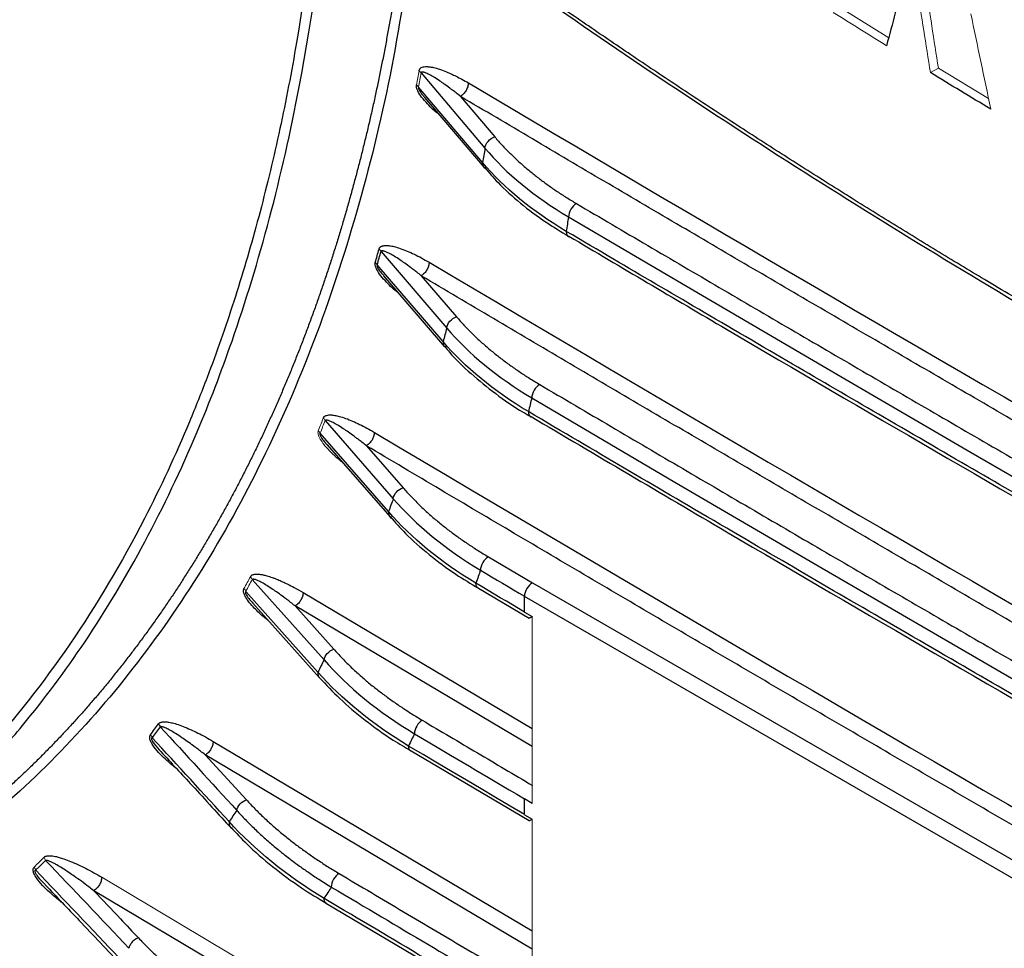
# Paper-space layout 'Sheet2' of a CAD drawing. Header units: millimetres. Extents: x 0 to 1118, y 0 to 864.
# Tile 14 of 85: x 162 to 198, y 580 to 614. Entities that reach past the tile are written whole.
import ezdxf

# ---------------------------------------------------------------- set-up
doc = ezdxf.new("R2010")
doc.units = ezdxf.units.MM

psp = doc.layouts.new('Sheet2')

# ---------------------------------------------------------------- linework, layer by layer
at = {"color": 144, "linetype": 'Continuous', "lineweight": 0}
for p, q in [((193.453, 613.388), (191.732, 614.461)), ((195.259, 612.277), (194.968, 612.119)), ((197.076, 611.18), (195.258, 612.277)), ((180.521, 585.608), (180.521, 592.385)), ((180.521, 578.259), (180.521, 585.036)), ((164.898, 582.929), (180.521, 573.637))]:
    psp.add_line(p, q, dxfattribs=at)
at = {"color": 7, "linetype": 'Continuous', "lineweight": 30}
for p, q in [((176.485, 612.112), (178.805, 609.376)), ((178.716, 608.858), (176.391, 611.596)), ((176.614, 611.22), (178.77, 608.682)), ((177.915, 611.258), (179.164, 609.786)), ((175.032, 605.634), (177.417, 602.856)), ((177.286, 602.363), (174.895, 605.144)), ((175.126, 604.751), (177.34, 602.177)), ((176.491, 604.753), (177.774, 603.259)), ((173.006, 599.498), (175.478, 596.663)), ((175.305, 596.195), (172.824, 599.035)), ((173.064, 598.626), (175.359, 596)), ((174.503, 598.584), (175.833, 597.059)), ((178.928, 594.557), (180.528, 593.612)), ((170.36, 593.734), (172.965, 590.814)), ((178.573, 593.42), (180.412, 592.335)), ((180.528, 593.612), (222.952, 569.122)), ((172.743, 590.375), (170.125, 593.303)), ((222.665, 568.628), (180.238, 593.12)), ((180.244, 592.552), (180.244, 593.123)), ((170.378, 592.873), (172.797, 590.17)), ((171.916, 592.773), (173.318, 591.202)), ((180.238, 592.548), (180.521, 592.385)), ((168.655, 587.37), (170.149, 585.739)), ((176.125, 587.515), (180.412, 584.987)), ((180.521, 585.608), (180.238, 585.771)), ((180.244, 585.203), (180.244, 585.775)), ((180.238, 585.2), (180.521, 585.036)), ((173.05, 581.98), (180.412, 577.638))]:
    psp.add_line(p, q, dxfattribs=at)
at = {"color": 8, "linetype": 'Continuous', "lineweight": 30}
for p, q in [((172.204, 593.26), (180.521, 588.332)), ((180.521, 587.674), (171.916, 592.773)), ((168.943, 587.857), (180.521, 580.985)), ((180.521, 580.327), (168.655, 587.37)), ((180.521, 572.979), (164.61, 582.442))]:
    psp.add_line(p, q, dxfattribs=at)
at = {"color": 7, "linetype": 'Continuous', "lineweight": 30, "flags": 128}
for points in [[(181.836, 606.883), (186.695, 604.03), (191.567, 601.183), (196.45, 598.343), (201.345, 595.51), (206.253, 592.684), (211.172, 589.865), (216.103, 587.053), (221.046, 584.248)], [(180.504, 600.319), (185.694, 597.268), (190.897, 594.225), (196.114, 591.189), (201.345, 588.161), (206.59, 585.142), (211.848, 582.13), (217.12, 579.126), (222.406, 576.13)], [(178.642, 594.069), (178.842, 593.951), (179.042, 593.833), (179.243, 593.714), (179.443, 593.596), (179.643, 593.478), (179.844, 593.36), (180.044, 593.242), (180.244, 593.123)], [(180.244, 592.552), (180.023, 592.682), (179.802, 592.813), (179.581, 592.943), (179.36, 593.073), (179.139, 593.204), (178.918, 593.334), (178.697, 593.465), (178.476, 593.595)], [(180.244, 585.203), (179.717, 585.514), (179.19, 585.825), (178.663, 586.136), (178.137, 586.447), (177.61, 586.758), (177.084, 587.069), (176.558, 587.381), (176.032, 587.692)]]:
    psp.add_lwpolyline(points, dxfattribs=at)
at = {"color": 7, "linetype": 'Continuous', "lineweight": 30}
psp.add_arc((354.859, 886.341), 305.875, 234.05898, 245.94639, dxfattribs=at)
for points, knots in [([(153.475, 581.121), (153.591, 581.189), (153.82, 581.323), (154.156, 581.526), (154.48, 581.728), (154.791, 581.928), (155.091, 582.126), (155.38, 582.321), (155.657, 582.513), (155.923, 582.701), (156.178, 582.886), (156.423, 583.067), (156.656, 583.244), (156.879, 583.416), (157.092, 583.583), (157.295, 583.745), (157.487, 583.901), (157.67, 584.052), (157.842, 584.197), (158.396, 584.667), (159.26, 585.449), (160.352, 586.542), (161.253, 587.524), (162.588, 589.085), (165.193, 592.581), (167.713, 597.294), (170.306, 604.047), (172.752, 613.29), (173.982, 627.155), (173.015, 642.218), (171.115, 653.749), (169.468, 660.965), (167.776, 667.463), (165.586, 674.775), (163.138, 681.567), (161.471, 685.787), (160.675, 687.754), (159.497, 690.553), (158.473, 692.873), (157.745, 694.47), (157.452, 695.107), (157.116, 695.83), (156.737, 696.638), (156.312, 697.532), (155.841, 698.51), (155.322, 699.571), (154.753, 700.715), (154.134, 701.941), (153.7, 702.783), (153.475, 703.218)], [0, 0, 0, 0, 0.004571, 0.009013, 0.013327, 0.017511, 0.021566, 0.025491, 0.029288, 0.032955, 0.036494, 0.039903, 0.043183, 0.046333, 0.049355, 0.052247, 0.055011, 0.057645, 0.06015, 0.062526, 0.081844, 0.098705, 0.113108, 0.125052, 0.164593, 0.250044, 0.282762, 0.366089, 0.49991, 0.607329, 0.684825, 0.732362, 0.74992, 0.812432, 0.874941, 0.882306, 0.895183, 0.913572, 0.937471, 0.941122, 0.94535, 0.950157, 0.955543, 0.961506, 0.968048, 0.975169, 0.982868, 0.991145, 1, 1, 1, 1]), ([(153.183, 703.058), (153.296, 702.839), (153.523, 702.4), (153.861, 701.741), (154.195, 701.082), (154.527, 700.421), (154.856, 699.761), (155.181, 699.099), (155.505, 698.438), (156.016, 697.379), (156.965, 695.38), (158.639, 691.713), (160.678, 686.924), (162.867, 681.314), (164.777, 675.928), (167.112, 668.627), (169.636, 659.247), (171.906, 647.516), (173.071, 636.702), (173.306, 627.276), (172.902, 619.626), (172.125, 613.842), (171.3, 609.685), (170.563, 606.682), (169.71, 603.8), (168.869, 601.403), (167.811, 598.751), (166.249, 595.393), (163.81, 591.291), (161.405, 588.242), (159.144, 585.866), (157.777, 584.628), (156.55, 583.653), (156.006, 583.24), (155.456, 582.842), (154.898, 582.457), (154.334, 582.086), (153.763, 581.728), (153.376, 581.501), (153.183, 581.387)], [0, 0, 0, 0, 0.004481, 0.008958, 0.01343, 0.017897, 0.02236, 0.026817, 0.03127, 0.035717, 0.048133, 0.071435, 0.108888, 0.142867, 0.181641, 0.214301, 0.285712, 0.365738, 0.448943, 0.510178, 0.571408, 0.624986, 0.651785, 0.678572, 0.705372, 0.732154, 0.748405, 0.78573, 0.839311, 0.892856, 0.909095, 0.946426, 0.954095, 0.961759, 0.969418, 0.977071, 0.984719, 0.992362, 1, 1, 1, 1]), ([(175.988, 638.912), (176.251, 638.72), (176.777, 638.335), (177.572, 637.76), (178.37, 637.187), (179.172, 636.616), (179.978, 636.047), (180.788, 635.48), (181.601, 634.914), (182.419, 634.35), (183.24, 633.789), (184.065, 633.229), (184.894, 632.671), (185.727, 632.114), (186.564, 631.56), (187.404, 631.008), (190.081, 629.262), (194.676, 626.365), (201.344, 622.403), (208.212, 618.557), (213.508, 615.762), (217.096, 613.938), (218.9, 613.034), (220.715, 612.138), (222.541, 611.251), (224.379, 610.37), (226.228, 609.498), (228.087, 608.633), (229.337, 608.063), (229.961, 607.778)], [0, 0, 0, 0, 0.016657, 0.033312, 0.049966, 0.066618, 0.08327, 0.09992, 0.116571, 0.133221, 0.149872, 0.166523, 0.183174, 0.199826, 0.21648, 0.233135, 0.249791, 0.374894, 0.5, 0.625102, 0.750209, 0.781438, 0.812662, 0.843883, 0.875102, 0.906322, 0.937544, 0.968769, 1, 1, 1, 1]), ([(229.961, 607.778), (229.051, 608.29), (227.231, 609.314), (224.506, 610.852), (221.783, 612.392), (219.065, 613.934), (216.35, 615.479), (213.639, 617.025), (210.931, 618.573), (208.227, 620.124), (205.526, 621.677), (202.83, 623.231), (200.136, 624.788), (197.447, 626.347), (194.761, 627.908), (192.079, 629.471), (189.4, 631.037), (186.725, 632.604), (184.053, 634.173), (181.386, 635.745), (178.721, 637.318), (176.948, 638.369), (176.061, 638.894)], [0, 0, 0, 0, 0.050003, 0.100004, 0.150005, 0.200006, 0.250006, 0.300005, 0.350004, 0.400003, 0.450001, 0.5, 0.549999, 0.599997, 0.649996, 0.699995, 0.749994, 0.799994, 0.849995, 0.899996, 0.949997, 1, 1, 1, 1]), ([(230.187, 587.267), (229.857, 587.416), (229.198, 587.716), (228.213, 588.168), (227.231, 588.622), (226.252, 589.078), (225.277, 589.537), (224.305, 589.997), (223.336, 590.46), (222.371, 590.924), (221.409, 591.39), (220.45, 591.859), (219.495, 592.33), (218.543, 592.802), (217.594, 593.277), (216.649, 593.753), (215.707, 594.232), (214.769, 594.713), (213.834, 595.195), (212.902, 595.68), (211.974, 596.166), (211.05, 596.655), (210.129, 597.145), (209.211, 597.637), (208.297, 598.131), (207.387, 598.627), (206.48, 599.126), (205.576, 599.625), (204.677, 600.127), (203.78, 600.631), (202.887, 601.136), (201.998, 601.644), (200.722, 602.378), (199.067, 603.342), (197.125, 604.493), (195.283, 605.604), (193.538, 606.673), (191.807, 607.75), (190.091, 608.835), (188.39, 609.927), (186.703, 611.027), (185.032, 612.135), (183.375, 613.25), (181.734, 614.373), (180.108, 615.503), (178.498, 616.64), (176.902, 617.784), (175.851, 618.553), (175.325, 618.938)], [0, 0, 0, 0, 0.016186, 0.032367, 0.048545, 0.06472, 0.08089, 0.097057, 0.11322, 0.129379, 0.145535, 0.161686, 0.177834, 0.193978, 0.210119, 0.226255, 0.242388, 0.258517, 0.274642, 0.290764, 0.306882, 0.322996, 0.339106, 0.355212, 0.371315, 0.387414, 0.403509, 0.4196, 0.435688, 0.451772, 0.467852, 0.483928, 0.500001, 0.537321, 0.574642, 0.607362, 0.640082, 0.672801, 0.705521, 0.738241, 0.770961, 0.803681, 0.836401, 0.869121, 0.90184, 0.93456, 0.96728, 1, 1, 1, 1]), ([(175.998, 618.431), (175.977, 618.257), (175.936, 617.908), (175.871, 617.388), (175.802, 616.869), (175.73, 616.352), (175.654, 615.836), (175.575, 615.322), (175.493, 614.81), (175.408, 614.3), (175.318, 613.791), (175.226, 613.284), (175.13, 612.779), (175.03, 612.276), (174.928, 611.775), (174.821, 611.275), (174.711, 610.778), (174.598, 610.283), (174.481, 609.79), (174.361, 609.299), (174.237, 608.81), (174.109, 608.324), (173.978, 607.839), (173.844, 607.357), (173.706, 606.878), (173.564, 606.4), (173.419, 605.925), (173.27, 605.453), (173.117, 604.983), (172.961, 604.515), (172.802, 604.05), (172.638, 603.588), (172.471, 603.128), (172.301, 602.671), (172.126, 602.216), (171.948, 601.765), (171.767, 601.316), (171.582, 600.87), (171.393, 600.427), (171.2, 599.987), (171.004, 599.549), (170.804, 599.115), (170.6, 598.684), (170.393, 598.256), (170.181, 597.831), (169.967, 597.409), (169.748, 596.99), (169.526, 596.575), (169.3, 596.163), (169.07, 595.754), (168.836, 595.349), (168.599, 594.947), (168.358, 594.548), (168.114, 594.153), (167.865, 593.762), (167.613, 593.374), (167.357, 592.989), (167.098, 592.609), (166.834, 592.232), (166.567, 591.859), (166.297, 591.49), (166.022, 591.124), (165.744, 590.763), (165.462, 590.405), (165.177, 590.051), (164.887, 589.702), (164.594, 589.356), (164.297, 589.015), (163.997, 588.678), (163.693, 588.345), (163.385, 588.016), (163.074, 587.691), (162.758, 587.371), (162.44, 587.055), (162.117, 586.743), (161.791, 586.436), (161.461, 586.134), (161.128, 585.835), (160.791, 585.542), (160.451, 585.253), (160.107, 584.968), (159.759, 584.689), (159.408, 584.413), (159.053, 584.143), (158.694, 583.878), (158.332, 583.617), (157.967, 583.361), (157.597, 583.11), (157.224, 582.864), (156.847, 582.622), (156.466, 582.386), (156.082, 582.154), (155.693, 581.927), (155.3, 581.706), (154.903, 581.489), (154.502, 581.277), (154.097, 581.07), (153.824, 580.936), (153.687, 580.869)], [0, 0, 0, 0, 0.00963, 0.019276, 0.028939, 0.038619, 0.048315, 0.058027, 0.067756, 0.077502, 0.087264, 0.097042, 0.106838, 0.116649, 0.126477, 0.136322, 0.146183, 0.156061, 0.165955, 0.175866, 0.185793, 0.195737, 0.205697, 0.215674, 0.225667, 0.235677, 0.245704, 0.255747, 0.265806, 0.275882, 0.285975, 0.296084, 0.30621, 0.316352, 0.326511, 0.336687, 0.346879, 0.357088, 0.367314, 0.377556, 0.387815, 0.398091, 0.408383, 0.418692, 0.429019, 0.439361, 0.449721, 0.460097, 0.47049, 0.4809, 0.491326, 0.501769, 0.512228, 0.522704, 0.533196, 0.543704, 0.554229, 0.56477, 0.575328, 0.585901, 0.596491, 0.607097, 0.617718, 0.628356, 0.63901, 0.64968, 0.660365, 0.671066, 0.681784, 0.692516, 0.703265, 0.714029, 0.724808, 0.735604, 0.746414, 0.75724, 0.768081, 0.778938, 0.78981, 0.800696, 0.811598, 0.822515, 0.833447, 0.844394, 0.855356, 0.866334, 0.877331, 0.888348, 0.899387, 0.91045, 0.921537, 0.932651, 0.943794, 0.954967, 0.966173, 0.977412, 0.988687, 1, 1, 1, 1]), ([(175.491, 618.711), (176.002, 618.331), (178.044, 616.811), (181.755, 614.216), (186.623, 610.927), (191.633, 607.707), (196.77, 604.552), (202.035, 601.464), (207.425, 598.446), (212.937, 595.499), (218.571, 592.626), (224.298, 589.83), (228.205, 588.033), (230.15, 587.138)], [0, 0, 0, 0, 0.032285, 0.128901, 0.225567, 0.322283, 0.419049, 0.515866, 0.612737, 0.709663, 0.806649, 0.903697, 1, 1, 1, 1]), ([(176.413, 612.191), (176.416, 612.201), (176.422, 612.221), (176.435, 612.247), (176.451, 612.27), (176.471, 612.289), (176.504, 612.312), (176.562, 612.33), (176.638, 612.339), (176.712, 612.34), (176.783, 612.332), (176.856, 612.322), (176.983, 612.296), (177.167, 612.242), (177.383, 612.161), (177.582, 612.074), (177.766, 611.986), (177.973, 611.877), (178.122, 611.792), (178.201, 611.746)], [0, 0, 0, 0, 0.016555, 0.032912, 0.049256, 0.065773, 0.08264, 0.124729, 0.179497, 0.219538, 0.253184, 0.29812, 0.341029, 0.459915, 0.59142, 0.679937, 0.770102, 0.877243, 1, 1, 1, 1]), ([(177.915, 611.258), (177.863, 611.301), (177.768, 611.377), (177.641, 611.475), (177.497, 611.584), (177.338, 611.7), (177.143, 611.835), (176.961, 611.952), (176.812, 612.037), (176.711, 612.087), (176.649, 612.113), (176.601, 612.129), (176.564, 612.138), (176.534, 612.141), (176.511, 612.138), (176.494, 612.13), (176.488, 612.118), (176.485, 612.112)], [0, 0, 0, 0, 0.106717, 0.193324, 0.259823, 0.400249, 0.518538, 0.659688, 0.773432, 0.826415, 0.872042, 0.90337, 0.930405, 0.953275, 0.972192, 0.987532, 1, 1, 1, 1]), ([(178.201, 611.746), (178.201, 611.699), (178.192, 611.648), (178.161, 611.552), (178.14, 611.507), (178.094, 611.429), (178.065, 611.389), (177.996, 611.315), (177.956, 611.282), (177.915, 611.258)], [0, 0, 0, 0, 0.25, 0.25, 0.5, 0.5, 0.75, 0.75, 1, 1, 1, 1]), ([(228.059, 582.311), (227.169, 582.813), (225.388, 583.816), (222.721, 585.324), (220.058, 586.833), (217.398, 588.345), (214.741, 589.858), (212.088, 591.374), (209.438, 592.891), (206.792, 594.411), (204.15, 595.932), (201.511, 597.456), (198.875, 598.981), (196.243, 600.509), (193.614, 602.039), (190.989, 603.57), (188.367, 605.104), (185.748, 606.639), (183.134, 608.177), (180.522, 609.716), (178.784, 610.744), (177.915, 611.258)], [0, 0, 0, 0, 0.052634, 0.105267, 0.157899, 0.210531, 0.263163, 0.315794, 0.368424, 0.421055, 0.473685, 0.526315, 0.578945, 0.631576, 0.684206, 0.736837, 0.789469, 0.842101, 0.894733, 0.947366, 1, 1, 1, 1]), ([(178.805, 609.376), (178.81, 609.46), (178.851, 609.552), (178.983, 609.702), (179.073, 609.76), (179.164, 609.786)], [0, 0, 0, 0, 0.5, 0.5, 1, 1, 1, 1]), ([(179.164, 609.786), (179.207, 609.737), (179.291, 609.638), (179.424, 609.492), (179.561, 609.347), (179.702, 609.204), (179.848, 609.062), (179.998, 608.922), (180.153, 608.783), (180.311, 608.646), (180.518, 608.474), (180.777, 608.27), (181.094, 608.036), (181.423, 607.808), (181.765, 607.586), (182.003, 607.443), (182.122, 607.372)], [0, 0, 0, 0, 0.055633, 0.111206, 0.166736, 0.222242, 0.277739, 0.333247, 0.388783, 0.444363, 0.500007, 0.6001, 0.700043, 0.799939, 0.89989, 1, 1, 1, 1]), ([(178.782, 608.686), (178.943, 608.498), (179.329, 608.046), (180.081, 607.381), (180.934, 606.728), (181.562, 606.351), (181.841, 606.184)], [0, 0, 0, 0, 0.202146, 0.487468, 0.772263, 1, 1, 1, 1]), ([(182.122, 607.372), (182.047, 607.329), (181.973, 607.252), (181.867, 607.071), (181.836, 606.969), (181.836, 606.883)], [0, 0, 0, 0, 0.5, 0.5, 1, 1, 1, 1]), ([(182.122, 607.372), (182.985, 606.864), (184.711, 605.849), (187.304, 604.328), (189.901, 602.809), (192.501, 601.293), (195.104, 599.778), (197.711, 598.265), (200.321, 596.755), (202.935, 595.246), (205.552, 593.739), (208.172, 592.234), (210.796, 590.731), (213.423, 589.23), (216.054, 587.731), (218.688, 586.234), (220.447, 585.238), (221.326, 584.739)], [0, 0, 0, 0, 0.066668, 0.133336, 0.200003, 0.26667, 0.333336, 0.400002, 0.466667, 0.533333, 0.599998, 0.666664, 0.73333, 0.799997, 0.866664, 0.933332, 1, 1, 1, 1]), ([(181.836, 606.883), (181.822, 606.798), (181.794, 606.624), (181.765, 606.45), (181.75, 606.362)], [0, 0, 0, 0, 0.492556, 1, 1, 1, 1]), ([(221.134, 583.627), (218.672, 585.02), (216.969, 585.987), (212.063, 588.783), (210.365, 589.753), (205.475, 592.558), (203.783, 593.532), (198.908, 596.346), (197.221, 597.323), (192.363, 600.146), (190.682, 601.126), (185.839, 603.958), (184.164, 604.941), (181.75, 606.362)], [0, 0, 0, 0, 0.166667, 0.166667, 0.333333, 0.333333, 0.5, 0.5, 0.666667, 0.666667, 0.833333, 0.833333, 1, 1, 1, 1]), ([(181.847, 606.187), (183.752, 605.061), (190.665, 600.976), (202.715, 594.004), (213.938, 587.552), (220.147, 584.056), (221.226, 583.449)], [0, 0, 0, 0, 0.146871, 0.53285, 0.91885, 1, 1, 1, 1]), ([(174.825, 605.231), (174.848, 605.312), (174.894, 605.475), (174.939, 605.638), (174.962, 605.72)], [0, 0, 0, 0, 0.50001, 1, 1, 1, 1]), ([(174.962, 605.72), (174.964, 605.727), (174.969, 605.742), (174.98, 605.762), (174.993, 605.779), (175.009, 605.795), (175.028, 605.809), (175.055, 605.824), (175.093, 605.837), (175.146, 605.846), (175.209, 605.851), (175.274, 605.85), (175.347, 605.841), (175.421, 605.829), (175.55, 605.801), (175.736, 605.744), (175.982, 605.65), (176.241, 605.533), (176.506, 605.398), (176.686, 605.294), (176.777, 605.241)], [0, 0, 0, 0, 0.011973, 0.02443, 0.037514, 0.051348, 0.066037, 0.081669, 0.108617, 0.140908, 0.178756, 0.219278, 0.252873, 0.298173, 0.341145, 0.460506, 0.592513, 0.724098, 0.859818, 1, 1, 1, 1]), ([(176.491, 604.753), (176.438, 604.796), (176.342, 604.872), (176.213, 604.972), (176.067, 605.082), (175.906, 605.2), (175.708, 605.337), (175.524, 605.455), (175.379, 605.539), (175.287, 605.586), (175.234, 605.61), (175.188, 605.629), (175.147, 605.643), (175.112, 605.651), (175.083, 605.655), (175.06, 605.653), (175.043, 605.648), (175.035, 605.638), (175.032, 605.634)], [0, 0, 0, 0, 0.1062, 0.192514, 0.25894, 0.39885, 0.516839, 0.657435, 0.77118, 0.811259, 0.847515, 0.879979, 0.908693, 0.93372, 0.955152, 0.973139, 0.987935, 1, 1, 1, 1]), ([(176.777, 605.241), (176.777, 605.194), (176.768, 605.143), (176.737, 605.047), (176.716, 605.002), (176.67, 604.923), (176.641, 604.883), (176.572, 604.809), (176.532, 604.776), (176.491, 604.753)], [0, 0, 0, 0, 0.25, 0.25, 0.5, 0.5, 0.75, 0.75, 1, 1, 1, 1]), ([(229.52, 574.14), (228.625, 574.644), (226.835, 575.651), (224.154, 577.164), (221.476, 578.68), (218.802, 580.197), (216.131, 581.717), (213.464, 583.239), (210.8, 584.762), (208.14, 586.288), (205.483, 587.815), (202.83, 589.345), (200.18, 590.877), (197.534, 592.41), (194.891, 593.946), (192.252, 595.484), (189.616, 597.024), (186.984, 598.565), (184.355, 600.109), (181.73, 601.655), (179.108, 603.203), (177.363, 604.236), (176.491, 604.753)], [0, 0, 0, 0, 0.050002, 0.100004, 0.150005, 0.200006, 0.250005, 0.300005, 0.350004, 0.400003, 0.450001, 0.5, 0.549999, 0.599997, 0.649996, 0.699995, 0.749995, 0.799994, 0.849995, 0.899996, 0.949998, 1, 1, 1, 1]), ([(177.417, 602.856), (177.424, 602.939), (177.466, 603.029), (177.597, 603.176), (177.685, 603.233), (177.774, 603.259)], [0, 0, 0, 0, 0.5, 0.5, 1, 1, 1, 1]), ([(177.774, 603.259), (177.818, 603.209), (177.905, 603.109), (178.041, 602.96), (178.181, 602.813), (178.325, 602.668), (178.474, 602.524), (178.628, 602.382), (178.785, 602.241), (178.947, 602.102), (179.158, 601.927), (179.422, 601.72), (179.744, 601.482), (180.08, 601.251), (180.427, 601.025), (180.669, 600.88), (180.79, 600.807)], [0, 0, 0, 0, 0.055631, 0.111203, 0.166734, 0.222241, 0.27774, 0.33325, 0.388786, 0.444366, 0.500007, 0.600097, 0.700041, 0.79994, 0.899894, 1, 1, 1, 1]), ([(177.351, 602.181), (177.406, 602.112), (177.677, 601.771), (178.285, 601.195), (179.179, 600.469), (179.915, 599.952), (180.376, 599.696), (180.47, 599.644)], [0, 0, 0, 0, 0.071654, 0.357479, 0.642883, 0.927696, 1, 1, 1, 1]), ([(180.79, 600.807), (180.715, 600.765), (180.64, 600.688), (180.535, 600.507), (180.504, 600.405), (180.504, 600.319)], [0, 0, 0, 0, 0.5, 0.5, 1, 1, 1, 1]), ([(180.79, 600.807), (181.654, 600.298), (183.382, 599.281), (185.978, 597.756), (188.578, 596.234), (191.181, 594.713), (193.788, 593.195), (196.397, 591.678), (199.011, 590.164), (201.628, 588.651), (204.248, 587.14), (206.871, 585.632), (209.498, 584.125), (212.129, 582.62), (214.763, 581.118), (217.4, 579.617), (220.041, 578.118), (221.804, 577.12), (222.685, 576.622)], [0, 0, 0, 0, 0.062502, 0.125003, 0.187503, 0.250003, 0.312503, 0.375002, 0.437501, 0.5, 0.562499, 0.624998, 0.687497, 0.749997, 0.812497, 0.874997, 0.937498, 1, 1, 1, 1]), ([(180.504, 600.319), (180.484, 600.238), (180.442, 600.072), (180.4, 599.906), (180.378, 599.822)], [0, 0, 0, 0, 0.489712, 1, 1, 1, 1]), ([(172.937, 599.591), (172.941, 599.599), (172.948, 599.614), (172.961, 599.634), (172.982, 599.655), (173.014, 599.674), (173.068, 599.691), (173.136, 599.702), (173.207, 599.706), (173.278, 599.699), (173.352, 599.688), (173.435, 599.672), (173.566, 599.64), (173.755, 599.579), (174.002, 599.481), (174.259, 599.362), (174.522, 599.227), (174.7, 599.124), (174.79, 599.071)], [0, 0, 0, 0, 0.013768, 0.027449, 0.041209, 0.066343, 0.096729, 0.145755, 0.187805, 0.219356, 0.263268, 0.307792, 0.352016, 0.470898, 0.601579, 0.730513, 0.863226, 1, 1, 1, 1]), ([(174.503, 598.584), (174.449, 598.627), (174.351, 598.705), (174.22, 598.806), (174.071, 598.918), (173.907, 599.038), (173.705, 599.178), (173.517, 599.299), (173.366, 599.387), (173.267, 599.438), (173.208, 599.466), (173.156, 599.487), (173.112, 599.502), (173.074, 599.511), (173.044, 599.513), (173.021, 599.51), (173.01, 599.502), (173.006, 599.498)], [0, 0, 0, 0, 0.1061, 0.192121, 0.258062, 0.397439, 0.515163, 0.655228, 0.768985, 0.81352, 0.853424, 0.888735, 0.919509, 0.945829, 0.967829, 0.985741, 1, 1, 1, 1]), ([(222.534, 575.486), (219.916, 576.966), (218.055, 578.021), (212.838, 580.991), (210.983, 582.051), (205.784, 585.031), (203.936, 586.094), (198.755, 589.086), (196.913, 590.152), (191.75, 593.154), (189.915, 594.224), (184.77, 597.236), (182.941, 598.311), (180.378, 599.822)], [0, 0, 0, 0, 0.166667, 0.166667, 0.333333, 0.333333, 0.5, 0.5, 0.666667, 0.666667, 0.833333, 0.833333, 1, 1, 1, 1]), ([(180.475, 599.647), (182.837, 598.251), (190.206, 593.895), (202.713, 586.654), (214.403, 579.938), (221.082, 576.18), (222.629, 575.31)], [0, 0, 0, 0, 0.170097, 0.530689, 0.891301, 1, 1, 1, 1]), ([(174.79, 599.071), (174.79, 599.024), (174.781, 598.973), (174.75, 598.877), (174.729, 598.832), (174.683, 598.754), (174.654, 598.714), (174.585, 598.64), (174.544, 598.607), (174.503, 598.584)], [0, 0, 0, 0, 0.25, 0.25, 0.5, 0.5, 0.75, 0.75, 1, 1, 1, 1]), ([(231.563, 565.644), (230.645, 566.159), (228.809, 567.19), (226.058, 568.74), (223.312, 570.292), (220.569, 571.845), (217.83, 573.401), (215.094, 574.959), (212.362, 576.519), (209.634, 578.081), (206.91, 579.646), (204.189, 581.212), (201.472, 582.781), (198.758, 584.351), (196.048, 585.924), (193.342, 587.499), (190.64, 589.076), (187.941, 590.655), (185.246, 592.237), (182.555, 593.82), (179.867, 595.406), (177.183, 596.993), (175.396, 598.054), (174.503, 598.584)], [0, 0, 0, 0, 0.047622, 0.095243, 0.142863, 0.190483, 0.238102, 0.28572, 0.333338, 0.380956, 0.428574, 0.476191, 0.523809, 0.571426, 0.619044, 0.666662, 0.71428, 0.761898, 0.809517, 0.857137, 0.904757, 0.952378, 1, 1, 1, 1]), ([(175.478, 596.663), (175.488, 596.745), (175.53, 596.833), (175.659, 596.977), (175.746, 597.033), (175.833, 597.059)], [0, 0, 0, 0, 0.5, 0.5, 1, 1, 1, 1]), ([(175.833, 597.059), (175.878, 597.008), (175.968, 596.906), (176.109, 596.755), (176.254, 596.605), (176.403, 596.457), (176.556, 596.31), (176.714, 596.165), (176.876, 596.021), (177.042, 595.879), (177.258, 595.701), (177.529, 595.49), (177.859, 595.247), (178.202, 595.011), (178.557, 594.78), (178.804, 594.631), (178.928, 594.557)], [0, 0, 0, 0, 0.055627, 0.111199, 0.166731, 0.22224, 0.277742, 0.333253, 0.38879, 0.44437, 0.500007, 0.600092, 0.700039, 0.799943, 0.899898, 1, 1, 1, 1]), ([(175.371, 596.004), (175.548, 595.803), (175.967, 595.329), (176.766, 594.634), (177.649, 593.967), (178.29, 593.583), (178.567, 593.417)], [0, 0, 0, 0, 0.210441, 0.496555, 0.782198, 1, 1, 1, 1]), ([(178.928, 594.557), (178.853, 594.515), (178.778, 594.438), (178.672, 594.257), (178.642, 594.155), (178.642, 594.069)], [0, 0, 0, 0, 0.5, 0.5, 1, 1, 1, 1]), ([(170.295, 593.834), (170.301, 593.843), (170.314, 593.86), (170.336, 593.881), (170.361, 593.898), (170.388, 593.911), (170.421, 593.92), (170.464, 593.926), (170.534, 593.928), (170.63, 593.925), (170.755, 593.902), (170.908, 593.866), (171.055, 593.816), (171.189, 593.768), (171.312, 593.718), (171.459, 593.654), (171.657, 593.561), (171.906, 593.432), (172.097, 593.322), (172.204, 593.26)], [0, 0, 0, 0, 0.018285, 0.036387, 0.054453, 0.072629, 0.091061, 0.115833, 0.147134, 0.208142, 0.273894, 0.3442, 0.444736, 0.497496, 0.545595, 0.630321, 0.717178, 0.84101, 1, 1, 1, 1]), ([(178.642, 594.069), (178.615, 593.992), (178.56, 593.834), (178.505, 593.676), (178.476, 593.595)], [0, 0, 0, 0, 0.485332, 1, 1, 1, 1]), ([(171.916, 592.773), (171.861, 592.817), (171.761, 592.897), (171.625, 593.001), (171.471, 593.116), (171.301, 593.24), (171.092, 593.384), (170.898, 593.51), (170.742, 593.602), (170.64, 593.657), (170.578, 593.686), (170.524, 593.71), (170.477, 593.727), (170.437, 593.738), (170.404, 593.743), (170.379, 593.743), (170.366, 593.737), (170.36, 593.734)], [0, 0, 0, 0, 0.104523, 0.190152, 0.256887, 0.395602, 0.513118, 0.652605, 0.766413, 0.810693, 0.850545, 0.885999, 0.917098, 0.943906, 0.966524, 0.98512, 1, 1, 1, 1]), ([(180.528, 593.612), (180.453, 593.57), (180.377, 593.493), (180.27, 593.31), (180.239, 593.206), (180.238, 593.12)], [0, 0, 0, 0, 0.5, 0.5, 1, 1, 1, 1]), ([(172.204, 593.26), (172.204, 593.213), (172.195, 593.162), (172.164, 593.066), (172.143, 593.022), (172.097, 592.943), (172.068, 592.903), (171.998, 592.829), (171.958, 592.796), (171.916, 592.773)], [0, 0, 0, 0, 0.25, 0.25, 0.5, 0.5, 0.75, 0.75, 1, 1, 1, 1]), ([(172.965, 590.814), (172.977, 590.894), (173.019, 590.981), (173.148, 591.122), (173.233, 591.176), (173.318, 591.202)], [0, 0, 0, 0, 0.5, 0.5, 1, 1, 1, 1]), ([(173.318, 591.202), (173.365, 591.15), (173.46, 591.045), (173.607, 590.89), (173.758, 590.736), (173.914, 590.583), (174.074, 590.432), (174.238, 590.283), (174.407, 590.135), (174.58, 589.989), (174.805, 589.806), (175.085, 589.588), (175.427, 589.338), (175.782, 589.094), (176.149, 588.856), (176.403, 588.702), (176.531, 588.626)], [0, 0, 0, 0, 0.055622, 0.111193, 0.166726, 0.222238, 0.277744, 0.333258, 0.388797, 0.444374, 0.500006, 0.600086, 0.700036, 0.799946, 0.899905, 1, 1, 1, 1]), ([(172.743, 590.375), (172.742, 590.367), (172.741, 590.359), (172.74, 590.344), (172.739, 590.337), (172.739, 590.331)], [0, 0, 0, 0, 0.5000222, 0.547914, 1, 1, 1, 1]), ([(172.801, 590.171), (173.039, 589.917), (173.535, 589.383), (174.439, 588.629), (175.308, 587.994), (175.907, 587.644), (176.126, 587.516)], [0, 0, 0, 0, 0.262133, 0.548859, 0.835134, 1, 1, 1, 1]), ([(166.666, 588.101), (166.715, 588.167), (166.812, 588.298), (166.909, 588.43), (166.958, 588.497)], [0, 0, 0, 0, 0.500056, 1, 1, 1, 1]), ([(166.958, 588.497), (166.963, 588.503), (166.973, 588.515), (166.991, 588.531), (167.017, 588.546), (167.054, 588.559), (167.112, 588.569), (167.184, 588.573), (167.263, 588.569), (167.345, 588.556), (167.427, 588.539), (167.517, 588.517), (167.657, 588.476), (167.858, 588.405), (168.118, 588.294), (168.389, 588.165), (168.663, 588.02), (168.849, 587.912), (168.943, 587.857)], [0, 0, 0, 0, 0.0134187, 0.0271186, 0.0412182, 0.0660528, 0.0955461, 0.1401771, 0.185659, 0.2209451, 0.2660953, 0.3098315, 0.3549246, 0.4744149, 0.6052546, 0.7332304, 0.8647378, 1, 1, 1, 1]), ([(176.531, 588.626), (176.456, 588.583), (176.381, 588.506), (176.275, 588.326), (176.244, 588.223), (176.244, 588.138)], [0, 0, 0, 0, 0.5, 0.5, 1, 1, 1, 1]), ([(176.531, 588.626), (177.196, 588.232), (178.527, 587.444), (179.86, 586.658), (180.526, 586.264)], [0, 0, 0, 0, 0.5, 1, 1, 1, 1]), ([(168.655, 587.37), (168.596, 587.416), (168.49, 587.499), (168.348, 587.607), (168.189, 587.726), (168.012, 587.854), (167.794, 588.004), (167.591, 588.137), (167.425, 588.236), (167.311, 588.297), (167.239, 588.333), (167.176, 588.361), (167.123, 588.38), (167.079, 588.392), (167.044, 588.397), (167.026, 588.392), (167.018, 588.39)], [0, 0, 0, 0, 0.1064993, 0.1918308, 0.2559956, 0.3943824, 0.5112276, 0.6502141, 0.7638885, 0.8138257, 0.8582438, 0.8971817, 0.9306969, 0.9588803, 0.9818858, 1, 1, 1, 1]), ([(176.244, 588.138), (176.21, 588.066), (176.14, 587.917), (176.068, 587.769), (176.032, 587.692)], [0, 0, 0, 0, 0.484136, 1, 1, 1, 1]), ([(168.943, 587.857), (168.943, 587.81), (168.933, 587.759), (168.903, 587.663), (168.882, 587.618), (168.835, 587.54), (168.806, 587.499), (168.737, 587.426), (168.696, 587.393), (168.655, 587.37)], [0, 0, 0, 0, 0.25, 0.25, 0.5, 0.5, 0.75, 0.75, 1, 1, 1, 1]), ([(166.984, 587.558), (166.989, 587.552), (167.01, 587.526), (167.031, 587.507), (167.047, 587.492)], [0, 0, 0, 0, 0.245556, 1, 1, 1, 1]), ([(167.045, 587.49), (167.425, 587.078), (168.281, 586.15), (169.133, 585.221), (169.607, 584.704)], [0, 0, 0, 0, 0.443891, 1, 1, 1, 1]), ([(169.799, 585.357), (169.812, 585.437), (169.856, 585.522), (169.982, 585.66), (170.065, 585.714), (170.149, 585.739)], [0, 0, 0, 0, 0.5, 0.5, 1, 1, 1, 1]), ([(170.149, 585.739), (170.199, 585.685), (170.299, 585.576), (170.455, 585.415), (170.615, 585.256), (170.779, 585.098), (170.948, 584.942), (171.121, 584.787), (171.298, 584.634), (171.48, 584.482), (171.715, 584.292), (172.008, 584.066), (172.366, 583.806), (172.736, 583.553), (173.117, 583.305), (173.382, 583.145), (173.515, 583.065)], [0, 0, 0, 0, 0.055617, 0.111186, 0.166721, 0.222236, 0.277746, 0.333264, 0.388804, 0.44438, 0.500006, 0.600079, 0.700033, 0.79995, 0.899912, 1, 1, 1, 1]), ([(169.799, 585.357), (169.85, 585.301), (169.953, 585.188), (170.112, 585.02), (170.275, 584.854), (170.443, 584.69), (170.615, 584.527), (170.791, 584.366), (170.971, 584.207), (171.156, 584.05), (171.317, 583.917), (171.468, 583.795), (171.625, 583.672), (171.833, 583.514), (172.094, 583.322), (172.414, 583.099), (172.795, 582.845), (173.077, 582.67), (173.228, 582.577)], [0, 0, 0, 0, 0.0558067, 0.1115651, 0.1672752, 0.2229368, 0.2785499, 0.3341144, 0.3896302, 0.4450972, 0.5005153, 0.5316811, 0.5762433, 0.6342018, 0.7055569, 0.7903084, 0.8884563, 1, 1, 1, 1]), ([(169.523, 584.95), (169.522, 584.942), (169.519, 584.924), (169.519, 584.907), (169.519, 584.898)], [0, 0, 0, 0, 0.477059, 1, 1, 1, 1]), ([(169.59, 584.74), (169.775, 584.538), (170.228, 584.046), (171.086, 583.314), (172.051, 582.59), (172.749, 582.169), (173.056, 581.983)], [0, 0, 0, 0, 0.1988253, 0.4864372, 0.7736766, 1, 1, 1, 1]), ([(162.808, 583.654), (162.814, 583.66), (162.826, 583.672), (162.848, 583.685), (162.878, 583.698), (162.92, 583.707), (162.999, 583.712), (163.102, 583.704), (163.226, 583.688), (163.364, 583.649), (163.545, 583.595), (163.781, 583.505), (164.052, 583.385), (164.332, 583.248), (164.612, 583.098), (164.802, 582.986), (164.898, 582.929)], [0, 0, 0, 0, 0.0140147, 0.0281825, 0.0426044, 0.0684501, 0.0987504, 0.1674145, 0.2227038, 0.2832902, 0.3633046, 0.4805032, 0.6136649, 0.7387862, 0.867504, 1, 1, 1, 1]), ([(164.61, 582.442), (164.55, 582.489), (164.4, 582.606), (164.162, 582.784), (163.922, 582.955), (163.69, 583.115), (163.48, 583.253), (163.293, 583.366), (163.156, 583.441), (163.064, 583.487), (162.992, 583.517), (162.939, 583.534), (162.897, 583.544), (162.873, 583.543), (162.863, 583.543)], [0, 0, 0, 0, 0.1026948, 0.2550592, 0.4032379, 0.5094717, 0.6499921, 0.761696, 0.8289223, 0.8852056, 0.9225644, 0.9540579, 0.9797991, 1, 1, 1, 1]), ([(173.515, 583.065), (173.44, 583.023), (173.365, 582.946), (173.259, 582.765), (173.228, 582.663), (173.228, 582.577)], [0, 0, 0, 0, 0.5, 0.5, 1, 1, 1, 1]), ([(173.515, 583.065), (174.293, 582.603), (175.849, 581.68), (178.186, 580.297), (179.746, 579.376), (180.526, 578.915)], [0, 0, 0, 0, 0.3333334, 0.6666666, 1, 1, 1, 1]), ([(164.898, 582.929), (164.898, 582.882), (164.889, 582.831), (164.858, 582.735), (164.837, 582.69), (164.791, 582.612), (164.762, 582.572), (164.692, 582.498), (164.652, 582.465), (164.61, 582.442)], [0, 0, 0, 0, 0.25, 0.25, 0.5, 0.5, 0.75, 0.75, 1, 1, 1, 1]), ([(162.844, 582.66), (163.256, 582.228), (164.188, 581.253), (165.114, 580.275), (165.631, 579.73)], [0, 0, 0, 0, 0.442234, 1, 1, 1, 1]), ([(164.61, 582.442), (164.932, 582.103), (165.473, 581.533), (166.012, 580.961), (166.231, 580.73)], [0, 0, 0, 0, 0.594501, 1, 1, 1, 1]), ([(173.228, 582.577), (173.186, 582.51), (173.099, 582.371), (173.011, 582.233), (172.966, 582.162)], [0, 0, 0, 0, 0.481805, 1, 1, 1, 1]), ([(166.231, 580.73), (166.193, 580.718), (166.154, 580.7), (166.076, 580.65), (166.038, 580.619), (165.973, 580.548), (165.946, 580.508), (165.905, 580.429), (165.892, 580.39), (165.885, 580.353)], [0, 0, 0, 0, 0.25, 0.25, 0.5, 0.5, 0.75, 0.75, 1, 1, 1, 1]), ([(166.231, 580.73), (166.285, 580.673), (166.393, 580.56), (166.561, 580.391), (166.732, 580.224), (166.908, 580.059), (167.089, 579.896), (167.273, 579.733), (167.462, 579.573), (167.655, 579.414), (167.905, 579.215), (168.216, 578.977), (168.594, 578.704), (168.985, 578.438), (169.387, 578.176), (169.665, 578.008), (169.804, 577.923)], [0, 0, 0, 0, 0.05561, 0.111178, 0.166715, 0.222234, 0.277749, 0.33327, 0.388812, 0.444386, 0.500005, 0.60007, 0.700029, 0.799955, 0.899921, 1, 1, 1, 1])]:
    psp.add_open_spline(points, degree=3, knots=knots, dxfattribs=at)
for points in [[(176.348, 639.382), (194.07, 628.873), (212.036, 618.501), (230.24, 608.27)], [(194.014, 615.479), (193.8, 614.685), (193.587, 613.891), (193.374, 613.097)], [(197.156, 610.798), (196.423, 611.236), (195.694, 611.676), (194.968, 612.119)], [(178.201, 611.746), (194.704, 601.978), (211.418, 592.33), (228.338, 582.803)], [(178.805, 609.376), (178.776, 609.203), (178.746, 609.031), (178.716, 608.858)], [(178.805, 609.376), (179.578, 608.459), (180.606, 607.614), (181.836, 606.883)], [(181.75, 606.362), (180.519, 607.094), (179.49, 607.94), (178.716, 608.858)], [(174.895, 605.144), (174.941, 605.307), (174.987, 605.47), (175.032, 605.634)], [(174.962, 605.72), (174.99, 605.694), (175.014, 605.664), (175.032, 605.634)], [(174.825, 605.231), (174.855, 605.203), (174.878, 605.173), (174.895, 605.144)], [(176.777, 605.241), (194.217, 594.904), (211.893, 584.699), (229.799, 574.632)], [(177.417, 602.856), (177.374, 602.691), (177.33, 602.527), (177.286, 602.363)], [(177.417, 602.856), (178.209, 601.924), (179.255, 601.064), (180.504, 600.319)], [(177.286, 602.363), (177.285, 602.354), (177.285, 602.344), (177.285, 602.335)], [(180.378, 599.822), (179.127, 600.568), (178.08, 601.429), (177.286, 602.363)], [(174.79, 599.071), (193.536, 587.937), (212.555, 576.957), (231.842, 566.136)], [(175.478, 596.663), (175.421, 596.506), (175.363, 596.35), (175.305, 596.195)], [(175.478, 596.663), (176.296, 595.711), (177.367, 594.833), (178.642, 594.069)], [(175.305, 596.195), (175.304, 596.183), (175.303, 596.171), (175.303, 596.159)], [(178.476, 593.595), (177.199, 594.361), (176.126, 595.241), (175.305, 596.195)], [(172.965, 590.814), (172.892, 590.667), (172.817, 590.521), (172.743, 590.375)], [(172.965, 590.814), (173.823, 589.834), (174.932, 588.929), (176.244, 588.138)], [(176.032, 587.692), (174.716, 588.486), (173.604, 589.393), (172.743, 590.375)], [(166.958, 588.497), (166.983, 588.463), (167.004, 588.427), (167.018, 588.39)], [(166.666, 588.101), (166.692, 588.066), (166.712, 588.029), (166.726, 587.994)], [(167.018, 588.39), (166.921, 588.258), (166.824, 588.126), (166.726, 587.994)], [(167.018, 588.39), (167.948, 587.38), (168.875, 586.369), (169.799, 585.357)], [(176.244, 588.138), (177.826, 587.201), (178.659, 586.709), (180.244, 585.775)], [(169.523, 584.95), (168.593, 585.966), (167.661, 586.981), (166.726, 587.994)], [(169.799, 585.357), (169.708, 585.221), (169.616, 585.085), (169.523, 584.95)], [(172.966, 582.162), (171.6, 582.99), (170.437, 583.933), (169.523, 584.95)], [(162.863, 583.543), (163.875, 582.481), (164.882, 581.418), (165.885, 580.353)], [(165.547, 579.985), (164.537, 581.054), (163.522, 582.122), (162.502, 583.189)], [(173.228, 582.577), (175.807, 581.046), (177.655, 579.952), (180.244, 578.426)], [(180.244, 577.854), (177.568, 579.432), (175.632, 580.578), (172.966, 582.162)]]:
    psp.add_open_spline(points, degree=3, dxfattribs=at)
at = {"color": 8, "linetype": 'Continuous', "lineweight": 30}
for points, knots in [([(176.316, 618.101), (176.081, 616.381), (175.603, 612.868), (174.448, 607.913), (172.967, 603.18), (171.149, 598.787), (169.014, 594.748), (166.569, 591.087), (163.831, 587.818), (160.807, 584.968), (157.537, 582.511), (155.151, 581.247), (153.959, 580.615)], [0, 0, 0, 0, 0.096361, 0.196824, 0.29722, 0.397669, 0.498053, 0.598424, 0.69885, 0.799231, 0.899651, 1, 1, 1, 1]), ([(177.134, 610.608), (177.128, 610.612), (176.986, 610.711), (176.772, 610.926), (176.518, 611.205), (176.393, 611.393), (176.34, 611.511), (176.317, 611.589), (176.319, 611.641), (176.319, 611.676)], [0, 0, 0, 0, 0.017058, 0.419006, 0.648683, 0.827873, 0.871091, 0.91297, 1, 1, 1, 1]), ([(176.391, 611.596), (176.39, 611.592), (176.389, 611.583), (176.39, 611.567), (176.393, 611.55), (176.401, 611.525), (176.443, 611.433), (176.521, 611.328), (176.592, 611.251), (176.618, 611.223)], [0, 0, 0, 0, 0.0384768, 0.0751285, 0.1124217, 0.1519085, 0.2381244, 0.7230414, 1, 1, 1, 1]), ([(178.716, 608.858), (178.716, 608.836), (178.716, 608.792), (178.735, 608.732), (178.767, 608.682), (178.799, 608.649), (178.822, 608.638), (178.827, 608.636)], [0, 0, 0, 0, 0.235712, 0.471423, 0.707135, 0.942847, 1, 1, 1, 1]), ([(181.75, 606.362), (181.755, 606.323), (181.765, 606.245), (181.806, 606.183), (181.84, 606.177), (181.842, 606.177)], [0, 0, 0, 0, 0.478481, 0.956962, 1, 1, 1, 1]), ([(175.659, 604.131), (175.653, 604.135), (175.505, 604.239), (175.291, 604.452), (175.028, 604.738), (174.893, 604.932), (174.838, 605.066), (174.822, 605.126), (174.817, 605.183), (174.822, 605.215), (174.825, 605.231)], [0, 0, 0, 0, 0.0161685, 0.419295, 0.6266368, 0.8266853, 0.8718245, 0.9142533, 0.9562087, 1, 1, 1, 1]), ([(174.895, 605.144), (174.893, 605.136), (174.89, 605.123), (174.892, 605.102), (174.897, 605.081), (174.909, 605.049), (174.954, 604.965), (175.03, 604.862), (175.099, 604.787), (175.13, 604.755)], [0, 0, 0, 0, 0.074252, 0.104729, 0.136469, 0.208203, 0.296747, 0.692157, 1, 1, 1, 1]), ([(177.285, 602.335), (177.288, 602.292), (177.293, 602.229), (177.335, 602.191), (177.349, 602.179)], [0, 0, 0, 0, 0.679649, 1, 1, 1, 1]), ([(180.378, 599.822), (180.383, 599.783), (180.392, 599.704), (180.433, 599.643), (180.468, 599.637), (180.471, 599.636)], [0, 0, 0, 0, 0.47735, 0.9547, 1, 1, 1, 1]), ([(172.824, 599.035), (172.822, 599.031), (172.818, 599.022), (172.816, 599.007), (172.817, 598.991), (172.822, 598.967), (172.836, 598.933), (172.883, 598.848), (172.962, 598.742), (173.034, 598.665), (173.068, 598.629)], [0, 0, 0, 0, 0.041852, 0.07916, 0.113739, 0.147839, 0.219494, 0.308616, 0.684126, 1, 1, 1, 1]), ([(175.303, 596.159), (175.309, 596.119), (175.321, 596.039), (175.371, 595.97), (175.412, 595.957), (175.414, 595.957)], [0, 0, 0, 0, 0.487387, 0.974774, 1, 1, 1, 1]), ([(170.96, 592.223), (170.828, 592.333), (170.575, 592.543), (170.296, 592.835), (170.139, 593.056), (170.081, 593.163), (170.052, 593.244), (170.042, 593.302), (170.044, 593.357), (170.055, 593.387), (170.06, 593.404)], [0, 0, 0, 0, 0.347463, 0.663203, 0.759157, 0.838261, 0.878304, 0.915268, 0.954756, 1, 1, 1, 1]), ([(178.568, 593.41), (178.565, 593.411), (178.531, 593.417), (178.49, 593.478), (178.481, 593.556), (178.476, 593.595)], [0, 0, 0, 0, 0.042996, 0.521498, 1, 1, 1, 1]), ([(170.125, 593.303), (170.122, 593.3), (170.117, 593.294), (170.112, 593.282), (170.11, 593.267), (170.113, 593.243), (170.125, 593.208), (170.172, 593.121), (170.26, 593.005), (170.342, 592.92), (170.382, 592.877)], [0, 0, 0, 0, 0.03966, 0.074662, 0.106929, 0.138885, 0.207021, 0.288059, 0.643107, 1, 1, 1, 1]), ([(172.74, 590.331), (172.743, 590.288), (172.748, 590.224), (172.79, 590.186), (172.804, 590.174)], [0, 0, 0, 0, 0.674862, 1, 1, 1, 1]), ([(167.621, 586.865), (167.5, 586.963), (167.218, 587.191), (166.903, 587.505), (166.716, 587.778), (166.663, 587.885), (166.641, 587.962), (166.637, 588.016), (166.645, 588.063), (166.659, 588.088), (166.666, 588.101)], [0, 0, 0, 0, 0.298139, 0.694598, 0.785348, 0.856545, 0.891916, 0.925612, 0.960685, 1, 1, 1, 1]), ([(166.726, 587.994), (166.721, 587.992), (166.714, 587.988), (166.707, 587.978), (166.704, 587.969), (166.703, 587.957), (166.705, 587.939), (166.717, 587.901), (166.804, 587.748), (166.901, 587.645), (166.984, 587.558)], [0, 0, 0, 0, 0.055879, 0.081443, 0.105641, 0.129007, 0.152453, 0.202889, 0.321432, 1, 1, 1, 1]), ([(176.121, 587.507), (176.119, 587.508), (176.086, 587.514), (176.046, 587.575), (176.037, 587.653), (176.032, 587.692)], [0, 0, 0, 0, 0.030505, 0.515252, 1, 1, 1, 1]), ([(169.519, 584.898), (169.522, 584.855), (169.528, 584.789), (169.571, 584.75), (169.587, 584.736)], [0, 0, 0, 0, 0.650232, 1, 1, 1, 1]), ([(163.483, 581.989), (163.342, 582.103), (163.033, 582.351), (162.688, 582.685), (162.49, 582.966), (162.433, 583.077), (162.41, 583.159), (162.407, 583.216), (162.419, 583.265), (162.437, 583.288), (162.447, 583.301)], [0, 0, 0, 0, 0.31972, 0.701881, 0.788171, 0.855772, 0.891203, 0.924045, 0.95899, 1, 1, 1, 1]), ([(162.502, 583.189), (162.496, 583.187), (162.484, 583.184), (162.473, 583.173), (162.469, 583.158), (162.47, 583.145), (162.472, 583.131), (162.48, 583.108), (162.507, 583.052), (162.628, 582.882), (162.75, 582.76), (162.847, 582.663)], [0, 0, 0, 0, 0.049192, 0.092627, 0.112351, 0.131611, 0.151474, 0.172549, 0.219129, 0.382815, 1, 1, 1, 1]), ([(173.049, 581.978), (173.025, 581.998), (172.977, 582.039), (172.969, 582.12), (172.966, 582.162)], [0, 0, 0, 0, 0.4979165, 1, 1, 1, 1])]:
    psp.add_open_spline(points, degree=3, knots=knots, dxfattribs=at)
at = {"color": 144, "linetype": 'Continuous', "lineweight": 0}
for points in [[(194.778, 615.347), (194.938, 614.324), (195.098, 613.301), (195.258, 612.277)], [(194.968, 612.119), (194.807, 613.142), (194.647, 614.165), (194.487, 615.189)], [(193.374, 613.097), (192.726, 613.498), (192.08, 613.901), (191.437, 614.305)], [(196.431, 614.258), (196.672, 613.104), (196.914, 611.951), (197.156, 610.798)], [(176.391, 611.597), (176.423, 611.768), (176.454, 611.94), (176.485, 612.112)], [(176.485, 612.112), (176.466, 612.141), (176.441, 612.168), (176.413, 612.191)], [(176.319, 611.676), (176.35, 611.651), (176.374, 611.623), (176.391, 611.597)], [(172.824, 599.035), (172.885, 599.188), (172.945, 599.343), (173.005, 599.498)], [(172.756, 599.128), (172.785, 599.098), (172.808, 599.066), (172.824, 599.035)], [(170.359, 593.734), (170.343, 593.77), (170.32, 593.804), (170.295, 593.834)], [(170.06, 593.404), (170.088, 593.371), (170.11, 593.336), (170.125, 593.303)], [(170.125, 593.303), (170.203, 593.446), (170.281, 593.59), (170.359, 593.734)], [(162.863, 583.543), (162.744, 583.424), (162.623, 583.306), (162.502, 583.189)], [(162.863, 583.543), (162.85, 583.582), (162.831, 583.62), (162.808, 583.654)], [(162.447, 583.301), (162.472, 583.264), (162.49, 583.225), (162.502, 583.189)]]:
    psp.add_open_spline(points, degree=3, dxfattribs=at)
for points, knots in [([(176.319, 611.676), (176.335, 611.762), (176.367, 611.933), (176.397, 612.105), (176.413, 612.191)], [0, 0, 0, 0, 0.50002, 1, 1, 1, 1]), ([(172.756, 599.128), (172.787, 599.205), (172.847, 599.359), (172.907, 599.514), (172.937, 599.591)], [0, 0, 0, 0, 0.500014, 1, 1, 1, 1]), ([(173.005, 599.498), (173.002, 599.505), (172.983, 599.538), (172.959, 599.569), (172.937, 599.591)], [1.2517639, 1.2517639, 1.2517639, 1.2517639, 1.2837887, 1.4070248, 1.4070248, 1.4070248, 1.4070248]), ([(173.609, 598.002), (173.58, 598.024), (173.428, 598.141), (173.209, 598.348), (172.975, 598.603), (172.846, 598.782), (172.778, 598.913), (172.75, 598.998), (172.741, 599.073), (172.751, 599.11), (172.756, 599.128)], [0, 0, 0, 0, 0.0798106, 0.4202748, 0.6190525, 0.7735545, 0.8398039, 0.897355, 0.9484127, 1, 1, 1, 1]), ([(170.06, 593.404), (170.1, 593.475), (170.178, 593.618), (170.256, 593.762), (170.295, 593.834)], [0, 0, 0, 0, 0.50001, 1, 1, 1, 1]), ([(180.526, 592.388), (180.518, 592.384), (180.502, 592.375), (180.481, 592.363), (180.462, 592.353), (180.445, 592.344), (180.426, 592.333), (180.408, 592.324), (180.401, 592.322), (180.408, 592.33), (180.43, 592.344), (180.462, 592.359), (180.495, 592.374), (180.514, 592.382), (180.524, 592.387)], [0, 0, 0, 0, 0.043899, 0.088452, 0.133959, 0.180706, 0.228953, 0.336142, 0.459813, 0.586069, 0.711533, 0.850864, 0.925085, 1, 1, 1, 1]), ([(180.526, 585.039), (180.518, 585.035), (180.502, 585.026), (180.481, 585.014), (180.462, 585.004), (180.445, 584.995), (180.426, 584.984), (180.408, 584.975), (180.401, 584.973), (180.408, 584.981), (180.43, 584.995), (180.462, 585.01), (180.495, 585.025), (180.514, 585.034), (180.524, 585.038)], [0, 0, 0, 0, 0.043899, 0.088452, 0.133959, 0.180706, 0.228953, 0.336142, 0.459813, 0.586069, 0.711533, 0.850864, 0.925085, 1, 1, 1, 1]), ([(162.447, 583.301), (162.508, 583.359), (162.628, 583.477), (162.748, 583.595), (162.808, 583.654)], [0, 0, 0, 0, 0.500007, 1, 1, 1, 1])]:
    psp.add_open_spline(points, degree=3, knots=knots, dxfattribs=at)

doc.saveas('drawing.dxf')
